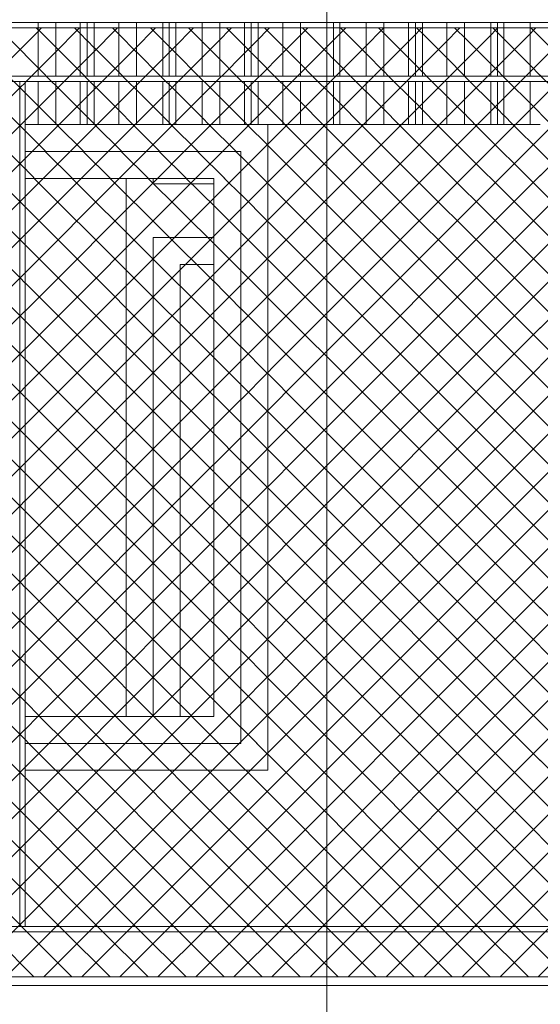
# Model space of a CAD drawing. Header units: millimetres. Extents: x 0 to 1917, y 0 to 847.
# Tile 37 of 230: x 240 to 259, y 679 to 715. Entities that reach past the tile are written whole.
import ezdxf

# ---------------------------------------------------------------- set-up
doc = ezdxf.new("R2010")
doc.units = ezdxf.units.MM
doc.header["$MEASUREMENT"] = 0
doc.set_wipeout_variables(frame=1)
doc.linetypes.add('Wipeout_Contour', pattern=[1000, 0, -1000])
for name, color, linetype in [('Cota.2D', 7, 'Continuous'), ('Interior - Mobiliário', 7, 'Continuous'), ('Linha & Trama.2D', 7, 'Continuous'), ('Parede.ARQ', 7, 'Continuous')]:
    doc.layers.add(name, color=color, linetype=linetype)

msp = doc.modelspace()

# ---------------------------------------------------------------- wipeouts: each hides what was drawn before it
at = {"color": 254, "linetype": 'Wipeout_Contour', "lineweight": 0, "ltscale": 3078.19317}
msp.add_wipeout([(219.375, 715.528), (219.375, 715.328), (336.975, 715.328), (336.975, 715.528)], dxfattribs=at).dxf.layer = 'Interior - Mobiliário'
at = {"color": 254, "linetype": 'Wipeout_Contour', "lineweight": 0, "ltscale": 3070.00736}
msp.add_wipeout([(219.375, 713.328), (219.375, 713.128), (336.975, 713.128), (336.975, 713.328)], dxfattribs=at).dxf.layer = 'Interior - Mobiliário'
at = {"color": 254, "linetype": 'Wipeout_Contour', "lineweight": 0, "ltscale": 2952.813442}
msp.add_wipeout([(219.375, 681.728), (219.375, 681.528), (336.975, 681.528), (336.975, 681.728)], dxfattribs=at).dxf.layer = 'Interior - Mobiliário'

# ---------------------------------------------------------------- next in the draw order: wipeouts: each hides what was drawn before it
at = {"color": 254, "linetype": 'Wipeout_Contour', "lineweight": 0, "ltscale": 3013.938008}
msp.add_wipeout([(239.245, 715.328), (239.245, 713.328), (240.23, 713.328), (240.23, 715.328)], dxfattribs=at).dxf.layer = 'Interior - Mobiliário'
at = {"color": 254, "linetype": 'Wipeout_Contour', "lineweight": 0, "ltscale": 2949.860868}
msp.add_wipeout([(239.541, 681.728), (239.741, 681.728), (239.741, 713.128), (239.541, 713.128)], dxfattribs=at).dxf.layer = 'Interior - Mobiliário'
at = {"color": 254, "linetype": 'Wipeout_Contour', "lineweight": 0, "ltscale": 2886.853336}
msp.add_wipeout([(258.901, 681.528), (220.38, 681.528), (220.38, 679.528), (258.901, 679.528)], dxfattribs=at).dxf.layer = 'Parede.ARQ'

# ---------------------------------------------------------------- next in the draw order: linework, layer by layer
at = {"layer": 'Interior - Mobiliário', "color": 124, "linetype": 'Continuous', "lineweight": 0}
for p, q in [((239.541, 681.728), (239.541, 713.128)), ((219.375, 681.528), (336.975, 681.528))]:
    msp.add_line(p, q, dxfattribs=at)
at = {"layer": 'Linha & Trama.2D', "color": 8, "linetype": 'Continuous', "lineweight": 0}
msp.add_line((220.18, 679.854), (336.344, 679.854), dxfattribs=at)

# ---------------------------------------------------------------- next in the draw order: wipeouts: each hides what was drawn before it
at = {"color": 254, "linetype": 'Wipeout_Contour', "lineweight": 0, "ltscale": 3014.979833}
msp.add_wipeout([(240.23, 715.328), (240.23, 713.328), (240.88, 713.328), (240.88, 715.328)], dxfattribs=at).dxf.layer = 'Interior - Mobiliário'
at = {"color": 254, "linetype": 'Wipeout_Contour', "lineweight": 0, "ltscale": 4421.522566}
msp.add_wipeout([(239.741, 687.528), (239.741, 681.728), (258.901, 681.728), (258.901, 711.528), (248.763, 711.528), (248.763, 687.528)], dxfattribs=at).dxf.layer = 'Parede.ARQ'
at = {"color": 254, "linetype": 'Wipeout_Contour', "lineweight": 0, "ltscale": 2919.218046}
msp.add_wipeout([(336.975, 679.528), (219.375, 679.528), (219.375, 665.528), (336.975, 665.528)], dxfattribs=at).dxf.layer = 'Parede.ARQ'

# ---------------------------------------------------------------- next in the draw order: linework, layer by layer
at = {"layer": 'Interior - Mobiliário', "color": 102, "linetype": 'Continuous', "lineweight": 0}
msp.add_line((240.23, 713.328), (240.23, 715.328), dxfattribs=at)
at = {"layer": 'Interior - Mobiliário', "color": 124, "linetype": 'Continuous', "lineweight": 0}
msp.add_line((219.375, 681.728), (336.975, 681.728), dxfattribs=at)
at = {"layer": 'Parede.ARQ', "color": 7, "linetype": 'Continuous', "lineweight": 0}
msp.add_line((219.375, 679.528), (336.975, 679.528), dxfattribs=at)

# ---------------------------------------------------------------- next in the draw order: wipeouts: each hides what was drawn before it
at = {"color": 254, "linetype": 'Wipeout_Contour', "lineweight": 0, "ltscale": 3015.980361}
msp.add_wipeout([(240.88, 715.328), (240.88, 713.328), (241.795, 713.328), (241.795, 715.328)], dxfattribs=at).dxf.layer = 'Interior - Mobiliário'
at = {"color": 254, "linetype": 'Wipeout_Contour', "lineweight": 0, "ltscale": 2969.133138}
msp.add_wipeout([(247.763, 688.528), (248.763, 688.528), (248.763, 710.528), (247.763, 710.528)], dxfattribs=at).dxf.layer = 'Parede.ARQ'

# ---------------------------------------------------------------- next in the draw order: linework, layer by layer
at = {"layer": 'Interior - Mobiliário', "color": 102, "linetype": 'Continuous', "lineweight": 0}
msp.add_line((240.88, 713.328), (240.88, 715.328), dxfattribs=at)

# ---------------------------------------------------------------- next in the draw order: wipeouts: each hides what was drawn before it
at = {"color": 254, "linetype": 'Wipeout_Contour', "lineweight": 0, "ltscale": 3016.733173}
msp.add_wipeout([(242.055, 715.328), (241.795, 715.328), (241.795, 713.328), (242.055, 713.328)], dxfattribs=at).dxf.layer = 'Interior - Mobiliário'
at = {"color": 254, "linetype": 'Wipeout_Contour', "lineweight": 0, "ltscale": 3759.175017}
msp.add_wipeout([(248.763, 711.528), (239.741, 711.528), (239.741, 710.528), (247.763, 710.528), (248.763, 710.528)], dxfattribs=at).dxf.layer = 'Parede.ARQ'
at = {"color": 254, "linetype": 'Wipeout_Contour', "lineweight": 0, "ltscale": 2967.792024}
msp.add_wipeout([(246.763, 709.528), (246.763, 689.528), (247.763, 689.528), (247.763, 709.528)], dxfattribs=at).dxf.layer = 'Parede.ARQ'
at = {"color": 254, "linetype": 'Wipeout_Contour', "lineweight": 0, "ltscale": 3652.521226}
msp.add_wipeout([(239.741, 688.528), (239.741, 687.528), (248.763, 687.528), (248.763, 688.528), (247.763, 688.528)], dxfattribs=at).dxf.layer = 'Parede.ARQ'

# ---------------------------------------------------------------- next in the draw order: linework, layer by layer
at = {"layer": 'Interior - Mobiliário', "color": 102, "linetype": 'Continuous', "lineweight": 0}
msp.add_line((241.795, 713.328), (241.795, 715.328), dxfattribs=at)
at = {"layer": 'Parede.ARQ', "color": 30, "linetype": 'Continuous', "lineweight": 0}
for p, q in [((248.763, 710.528), (248.763, 688.528)), ((248.763, 688.528), (248.763, 687.528)), ((248.763, 687.528), (239.741, 687.528))]:
    msp.add_line(p, q, dxfattribs=at)

# ---------------------------------------------------------------- next in the draw order: wipeouts: each hides what was drawn before it
at = {"color": 254, "linetype": 'Wipeout_Contour', "lineweight": 0, "ltscale": 3017.066942}
msp.add_wipeout([(242.315, 715.328), (242.055, 715.328), (242.055, 713.328), (242.315, 713.328)], dxfattribs=at).dxf.layer = 'Interior - Mobiliário'
at = {"color": 254, "linetype": 'Wipeout_Contour', "lineweight": 0, "ltscale": 3006.670774}
msp.add_wipeout([(240.23, 713.128), (239.741, 713.128), (239.741, 711.528), (240.23, 711.528)], dxfattribs=at).dxf.layer = 'Interior - Mobiliário'
at = {"color": 254, "linetype": 'Wipeout_Contour', "lineweight": 0, "ltscale": 3753.464088}
msp.add_wipeout([(247.763, 710.528), (239.741, 710.528), (239.741, 709.528), (246.763, 709.528), (247.763, 709.528)], dxfattribs=at).dxf.layer = 'Parede.ARQ'
at = {"color": 254, "linetype": 'Wipeout_Contour', "lineweight": 0, "ltscale": 3656.222545}
msp.add_wipeout([(239.741, 688.528), (247.763, 688.528), (247.763, 689.528), (246.763, 689.528), (239.741, 689.528)], dxfattribs=at).dxf.layer = 'Parede.ARQ'

# ---------------------------------------------------------------- next in the draw order: linework, layer by layer
at = {"layer": 'Interior - Mobiliário', "color": 102, "linetype": 'Continuous', "lineweight": 0}
msp.add_line((242.055, 713.328), (242.055, 715.328), dxfattribs=at)
at = {"layer": 'Parede.ARQ', "color": 30, "linetype": 'Continuous', "lineweight": 0}
for p, q in [((239.741, 710.528), (247.763, 710.528)), ((247.763, 710.528), (247.763, 709.528)), ((247.763, 709.528), (247.763, 689.528)), ((247.763, 689.528), (247.763, 688.528)), ((247.763, 688.528), (239.741, 688.528))]:
    msp.add_line(p, q, dxfattribs=at)

# ---------------------------------------------------------------- next in the draw order: wipeouts: each hides what was drawn before it
at = {"color": 254, "linetype": 'Wipeout_Contour', "lineweight": 0, "ltscale": 3017.822511}
msp.add_wipeout([(242.315, 715.328), (242.315, 713.328), (243.23, 713.328), (243.23, 715.328)], dxfattribs=at).dxf.layer = 'Interior - Mobiliário'
at = {"color": 254, "linetype": 'Wipeout_Contour', "lineweight": 0, "ltscale": 3007.39934}
msp.add_wipeout([(240.88, 713.128), (240.23, 713.128), (240.23, 711.528), (240.88, 711.528)], dxfattribs=at).dxf.layer = 'Interior - Mobiliário'
at = {"color": 254, "linetype": 'Wipeout_Contour', "lineweight": 0, "ltscale": 2962.509256}
msp.add_wipeout([(239.741, 689.528), (246.763, 689.528), (246.763, 709.528), (239.741, 709.528)], dxfattribs=at).dxf.layer = 'Parede.ARQ'

# ---------------------------------------------------------------- next in the draw order: linework, layer by layer
at = {"layer": 'Interior - Mobiliário', "color": 102, "linetype": 'Continuous', "lineweight": 0}
for p, q in [((242.315, 713.328), (242.315, 715.328)), ((240.23, 711.528), (240.23, 713.128)), ((239.741, 711.528), (240.23, 711.528))]:
    msp.add_line(p, q, dxfattribs=at)
at = {"layer": 'Interior - Mobiliário', "color": 124, "linetype": 'Continuous', "lineweight": 0}
msp.add_line((239.741, 681.728), (239.741, 713.128), dxfattribs=at)
at = {"layer": 'Parede.ARQ', "color": 30, "linetype": 'Continuous', "lineweight": 0}
for p, q in [((246.763, 709.528), (239.741, 709.528)), ((243.506, 689.528), (243.506, 709.528)), ((244.506, 709.528), (244.506, 709.328)), ((244.506, 709.328), (246.763, 709.328)), ((246.763, 689.528), (246.763, 709.528)), ((244.506, 707.328), (244.506, 689.528)), ((246.763, 707.328), (244.506, 707.328)), ((245.506, 706.328), (245.506, 689.528)), ((246.763, 706.328), (245.506, 706.328)), ((239.741, 689.528), (246.763, 689.528))]:
    msp.add_line(p, q, dxfattribs=at)

# ---------------------------------------------------------------- next in the draw order: wipeouts: each hides what was drawn before it
at = {"color": 254, "linetype": 'Wipeout_Contour', "lineweight": 0, "ltscale": 3018.831015}
msp.add_wipeout([(243.88, 715.328), (243.23, 715.328), (243.23, 713.328), (243.88, 713.328)], dxfattribs=at).dxf.layer = 'Interior - Mobiliário'
at = {"color": 254, "linetype": 'Wipeout_Contour', "lineweight": 0, "ltscale": 3008.402389}
msp.add_wipeout([(241.795, 713.128), (240.88, 713.128), (240.88, 711.528), (241.795, 711.528)], dxfattribs=at).dxf.layer = 'Interior - Mobiliário'

# ---------------------------------------------------------------- next in the draw order: linework, layer by layer
at = {"layer": 'Interior - Mobiliário', "color": 102, "linetype": 'Continuous', "lineweight": 0}
for p, q in [((243.23, 713.328), (243.23, 715.328)), ((240.88, 711.528), (240.88, 713.128)), ((240.23, 711.528), (240.88, 711.528))]:
    msp.add_line(p, q, dxfattribs=at)

# ---------------------------------------------------------------- next in the draw order: wipeouts: each hides what was drawn before it
at = {"color": 254, "linetype": 'Wipeout_Contour', "lineweight": 0, "ltscale": 3019.888064}
msp.add_wipeout([(243.88, 715.328), (243.88, 713.328), (244.865, 713.328), (244.865, 715.328)], dxfattribs=at).dxf.layer = 'Interior - Mobiliário'
at = {"color": 254, "linetype": 'Wipeout_Contour', "lineweight": 0, "ltscale": 3009.157096}
msp.add_wipeout([(241.795, 713.128), (241.795, 711.528), (242.055, 711.528), (242.055, 713.128)], dxfattribs=at).dxf.layer = 'Interior - Mobiliário'

# ---------------------------------------------------------------- next in the draw order: linework, layer by layer
at = {"layer": 'Interior - Mobiliário', "color": 102, "linetype": 'Continuous', "lineweight": 0}
for p, q in [((243.88, 713.328), (243.88, 715.328)), ((241.795, 711.528), (241.795, 713.128)), ((240.88, 711.528), (241.795, 711.528))]:
    msp.add_line(p, q, dxfattribs=at)

# ---------------------------------------------------------------- next in the draw order: wipeouts: each hides what was drawn before it
at = {"color": 254, "linetype": 'Wipeout_Contour', "lineweight": 0, "ltscale": 3020.681744}
msp.add_wipeout([(245.105, 715.328), (244.865, 715.328), (244.865, 713.328), (245.105, 713.328)], dxfattribs=at).dxf.layer = 'Interior - Mobiliário'
at = {"color": 254, "linetype": 'Wipeout_Contour', "lineweight": 0, "ltscale": 3009.491706}
msp.add_wipeout([(242.055, 711.528), (242.315, 711.528), (242.315, 713.128), (242.055, 713.128)], dxfattribs=at).dxf.layer = 'Interior - Mobiliário'

# ---------------------------------------------------------------- next in the draw order: linework, layer by layer
at = {"layer": 'Interior - Mobiliário', "color": 102, "linetype": 'Continuous', "lineweight": 0}
for p, q in [((244.865, 713.328), (244.865, 715.328)), ((242.055, 711.528), (242.055, 713.128)), ((241.795, 711.528), (242.055, 711.528))]:
    msp.add_line(p, q, dxfattribs=at)

# ---------------------------------------------------------------- next in the draw order: wipeouts: each hides what was drawn before it
at = {"color": 254, "linetype": 'Wipeout_Contour', "lineweight": 0, "ltscale": 3020.993315}
msp.add_wipeout([(245.105, 715.328), (245.105, 713.328), (245.345, 713.328), (245.345, 715.328)], dxfattribs=at).dxf.layer = 'Interior - Mobiliário'
at = {"color": 254, "linetype": 'Wipeout_Contour', "lineweight": 0, "ltscale": 3010.249177}
msp.add_wipeout([(243.23, 713.128), (242.315, 713.128), (242.315, 711.528), (243.23, 711.528)], dxfattribs=at).dxf.layer = 'Interior - Mobiliário'

# ---------------------------------------------------------------- next in the draw order: linework, layer by layer
at = {"layer": 'Interior - Mobiliário', "color": 102, "linetype": 'Continuous', "lineweight": 0}
for p, q in [((245.105, 713.328), (245.105, 715.328)), ((242.315, 711.528), (242.315, 713.128)), ((242.055, 711.528), (242.315, 711.528))]:
    msp.add_line(p, q, dxfattribs=at)

# ---------------------------------------------------------------- next in the draw order: wipeouts: each hides what was drawn before it
at = {"color": 254, "linetype": 'Wipeout_Contour', "lineweight": 0, "ltscale": 3021.789941}
msp.add_wipeout([(245.345, 715.328), (245.345, 713.328), (246.33, 713.328), (246.33, 715.328)], dxfattribs=at).dxf.layer = 'Interior - Mobiliário'
at = {"color": 254, "linetype": 'Wipeout_Contour', "lineweight": 0, "ltscale": 3011.260216}
msp.add_wipeout([(243.23, 713.128), (243.23, 711.528), (243.88, 711.528), (243.88, 713.128)], dxfattribs=at).dxf.layer = 'Interior - Mobiliário'

# ---------------------------------------------------------------- next in the draw order: linework, layer by layer
at = {"layer": 'Interior - Mobiliário', "color": 102, "linetype": 'Continuous', "lineweight": 0}
for p, q in [((245.345, 713.328), (245.345, 715.328)), ((243.23, 711.528), (243.23, 713.128)), ((242.315, 711.528), (243.23, 711.528))]:
    msp.add_line(p, q, dxfattribs=at)

# ---------------------------------------------------------------- next in the draw order: wipeouts: each hides what was drawn before it
at = {"color": 254, "linetype": 'Wipeout_Contour', "lineweight": 0, "ltscale": 3022.855459}
msp.add_wipeout([(246.33, 713.328), (246.98, 713.328), (246.98, 715.328), (246.33, 715.328)], dxfattribs=at).dxf.layer = 'Interior - Mobiliário'
at = {"color": 254, "linetype": 'Wipeout_Contour', "lineweight": 0, "ltscale": 3012.319921}
msp.add_wipeout([(244.865, 713.128), (243.88, 713.128), (243.88, 711.528), (244.865, 711.528)], dxfattribs=at).dxf.layer = 'Interior - Mobiliário'

# ---------------------------------------------------------------- next in the draw order: linework, layer by layer
at = {"layer": 'Interior - Mobiliário', "color": 102, "linetype": 'Continuous', "lineweight": 0}
for p, q in [((246.33, 713.328), (246.33, 715.328)), ((243.88, 711.528), (243.88, 713.128)), ((243.23, 711.528), (243.88, 711.528))]:
    msp.add_line(p, q, dxfattribs=at)

# ---------------------------------------------------------------- next in the draw order: wipeouts: each hides what was drawn before it
at = {"color": 254, "linetype": 'Wipeout_Contour', "lineweight": 0, "ltscale": 3023.878634}
msp.add_wipeout([(246.98, 713.328), (247.895, 713.328), (247.895, 715.328), (246.98, 715.328)], dxfattribs=at).dxf.layer = 'Interior - Mobiliário'
at = {"color": 254, "linetype": 'Wipeout_Contour', "lineweight": 0, "ltscale": 3013.115595}
msp.add_wipeout([(244.865, 713.128), (244.865, 711.528), (245.105, 711.528), (245.105, 713.128)], dxfattribs=at).dxf.layer = 'Interior - Mobiliário'

# ---------------------------------------------------------------- next in the draw order: linework, layer by layer
at = {"layer": 'Interior - Mobiliário', "color": 102, "linetype": 'Continuous', "lineweight": 0}
for p, q in [((246.98, 713.328), (246.98, 715.328)), ((244.865, 711.528), (244.865, 713.128)), ((243.88, 711.528), (244.865, 711.528))]:
    msp.add_line(p, q, dxfattribs=at)

# ---------------------------------------------------------------- next in the draw order: wipeouts: each hides what was drawn before it
at = {"color": 254, "linetype": 'Wipeout_Contour', "lineweight": 0, "ltscale": 3024.648445}
msp.add_wipeout([(247.895, 715.328), (247.895, 713.328), (248.155, 713.328), (248.155, 715.328)], dxfattribs=at).dxf.layer = 'Interior - Mobiliário'
at = {"color": 254, "linetype": 'Wipeout_Contour', "lineweight": 0, "ltscale": 3013.427949}
msp.add_wipeout([(245.345, 713.128), (245.105, 713.128), (245.105, 711.528), (245.345, 711.528)], dxfattribs=at).dxf.layer = 'Interior - Mobiliário'

# ---------------------------------------------------------------- next in the draw order: linework, layer by layer
at = {"layer": 'Interior - Mobiliário', "color": 102, "linetype": 'Continuous', "lineweight": 0}
for p, q in [((247.895, 713.328), (247.895, 715.328)), ((245.105, 711.528), (245.105, 713.128)), ((244.865, 711.528), (245.105, 711.528))]:
    msp.add_line(p, q, dxfattribs=at)

# ---------------------------------------------------------------- next in the draw order: wipeouts: each hides what was drawn before it
at = {"color": 254, "linetype": 'Wipeout_Contour', "lineweight": 0, "ltscale": 3024.98973}
msp.add_wipeout([(248.155, 715.328), (248.155, 713.328), (248.415, 713.328), (248.415, 715.328)], dxfattribs=at).dxf.layer = 'Interior - Mobiliário'
at = {"color": 254, "linetype": 'Wipeout_Contour', "lineweight": 0, "ltscale": 3014.226573}
msp.add_wipeout([(245.345, 711.528), (246.33, 711.528), (246.33, 713.128), (245.345, 713.128)], dxfattribs=at).dxf.layer = 'Interior - Mobiliário'

# ---------------------------------------------------------------- next in the draw order: linework, layer by layer
at = {"layer": 'Interior - Mobiliário', "color": 102, "linetype": 'Continuous', "lineweight": 0}
for p, q in [((248.155, 713.328), (248.155, 715.328)), ((245.345, 711.528), (245.345, 713.128)), ((245.105, 711.528), (245.345, 711.528))]:
    msp.add_line(p, q, dxfattribs=at)

# ---------------------------------------------------------------- next in the draw order: wipeouts: each hides what was drawn before it
at = {"color": 254, "linetype": 'Wipeout_Contour', "lineweight": 0, "ltscale": 3025.762265}
msp.add_wipeout([(248.415, 713.328), (249.33, 713.328), (249.33, 715.328), (248.415, 715.328)], dxfattribs=at).dxf.layer = 'Interior - Mobiliário'
at = {"color": 254, "linetype": 'Wipeout_Contour', "lineweight": 0, "ltscale": 3015.294764}
msp.add_wipeout([(246.33, 711.528), (246.98, 711.528), (246.98, 713.128), (246.33, 713.128)], dxfattribs=at).dxf.layer = 'Interior - Mobiliário'

# ---------------------------------------------------------------- next in the draw order: linework, layer by layer
at = {"layer": 'Interior - Mobiliário', "color": 102, "linetype": 'Continuous', "lineweight": 0}
for p, q in [((248.415, 713.328), (248.415, 715.328)), ((246.33, 711.528), (246.33, 713.128)), ((245.345, 711.528), (246.33, 711.528))]:
    msp.add_line(p, q, dxfattribs=at)

# ---------------------------------------------------------------- next in the draw order: wipeouts: each hides what was drawn before it
at = {"color": 254, "linetype": 'Wipeout_Contour', "lineweight": 0, "ltscale": 3026.793356}
msp.add_wipeout([(249.33, 713.328), (249.98, 713.328), (249.98, 715.328), (249.33, 715.328)], dxfattribs=at).dxf.layer = 'Interior - Mobiliário'
at = {"color": 254, "linetype": 'Wipeout_Contour', "lineweight": 0, "ltscale": 3016.320504}
msp.add_wipeout([(246.98, 711.528), (247.895, 711.528), (247.895, 713.128), (246.98, 713.128)], dxfattribs=at).dxf.layer = 'Interior - Mobiliário'

# ---------------------------------------------------------------- next in the draw order: linework, layer by layer
at = {"layer": 'Interior - Mobiliário', "color": 102, "linetype": 'Continuous', "lineweight": 0}
for p, q in [((249.33, 713.328), (249.33, 715.328)), ((246.98, 711.528), (246.98, 713.128)), ((246.33, 711.528), (246.98, 711.528))]:
    msp.add_line(p, q, dxfattribs=at)

# ---------------------------------------------------------------- next in the draw order: wipeouts: each hides what was drawn before it
at = {"color": 254, "linetype": 'Wipeout_Contour', "lineweight": 0, "ltscale": 3027.873975}
msp.add_wipeout([(249.98, 713.328), (250.965, 713.328), (250.965, 715.328), (249.98, 715.328)], dxfattribs=at).dxf.layer = 'Interior - Mobiliário'
at = {"color": 254, "linetype": 'Wipeout_Contour', "lineweight": 0, "ltscale": 3017.092243}
msp.add_wipeout([(248.155, 713.128), (247.895, 713.128), (247.895, 711.528), (248.155, 711.528)], dxfattribs=at).dxf.layer = 'Interior - Mobiliário'

# ---------------------------------------------------------------- next in the draw order: linework, layer by layer
at = {"layer": 'Interior - Mobiliário', "color": 102, "linetype": 'Continuous', "lineweight": 0}
for p, q in [((249.98, 713.328), (249.98, 715.328)), ((247.895, 711.528), (247.895, 713.128)), ((246.98, 711.528), (247.895, 711.528))]:
    msp.add_line(p, q, dxfattribs=at)

# ---------------------------------------------------------------- next in the draw order: wipeouts: each hides what was drawn before it
at = {"color": 254, "linetype": 'Wipeout_Contour', "lineweight": 0, "ltscale": 3028.685309}
msp.add_wipeout([(250.965, 713.328), (251.205, 713.328), (251.205, 715.328), (250.965, 715.328)], dxfattribs=at).dxf.layer = 'Interior - Mobiliário'
at = {"color": 254, "linetype": 'Wipeout_Contour', "lineweight": 0, "ltscale": 3017.434383}
msp.add_wipeout([(248.155, 713.128), (248.155, 711.528), (248.415, 711.528), (248.415, 713.128)], dxfattribs=at).dxf.layer = 'Interior - Mobiliário'

# ---------------------------------------------------------------- next in the draw order: linework, layer by layer
at = {"layer": 'Interior - Mobiliário', "color": 102, "linetype": 'Continuous', "lineweight": 0}
for p, q in [((250.965, 713.328), (250.965, 715.328)), ((248.155, 711.528), (248.155, 713.128)), ((247.895, 711.528), (248.155, 711.528))]:
    msp.add_line(p, q, dxfattribs=at)

# ---------------------------------------------------------------- next in the draw order: wipeouts: each hides what was drawn before it
at = {"color": 254, "linetype": 'Wipeout_Contour', "lineweight": 0, "ltscale": 3029.003789}
msp.add_wipeout([(251.445, 715.328), (251.205, 715.328), (251.205, 713.328), (251.445, 713.328)], dxfattribs=at).dxf.layer = 'Interior - Mobiliário'
at = {"color": 254, "linetype": 'Wipeout_Contour', "lineweight": 0, "ltscale": 3018.208851}
msp.add_wipeout([(248.415, 711.528), (249.33, 711.528), (249.33, 713.128), (248.415, 713.128)], dxfattribs=at).dxf.layer = 'Interior - Mobiliário'

# ---------------------------------------------------------------- next in the draw order: linework, layer by layer
at = {"layer": 'Interior - Mobiliário', "color": 102, "linetype": 'Continuous', "lineweight": 0}
for p, q in [((251.205, 713.328), (251.205, 715.328)), ((248.415, 711.528), (248.415, 713.128)), ((248.155, 711.528), (248.415, 711.528))]:
    msp.add_line(p, q, dxfattribs=at)
at = {"layer": 'Parede.ARQ', "color": 30, "linetype": 'Continuous', "lineweight": 0}
msp.add_line((248.763, 711.528), (248.763, 710.528), dxfattribs=at)

# ---------------------------------------------------------------- next in the draw order: wipeouts: each hides what was drawn before it
at = {"color": 254, "linetype": 'Wipeout_Contour', "lineweight": 0, "ltscale": 3029.81803}
msp.add_wipeout([(251.445, 715.328), (251.445, 713.328), (252.43, 713.328), (252.43, 715.328)], dxfattribs=at).dxf.layer = 'Interior - Mobiliário'
at = {"color": 254, "linetype": 'Wipeout_Contour', "lineweight": 0, "ltscale": 3019.242522}
msp.add_wipeout([(249.33, 711.528), (249.98, 711.528), (249.98, 713.128), (249.33, 713.128)], dxfattribs=at).dxf.layer = 'Interior - Mobiliário'

# ---------------------------------------------------------------- next in the draw order: linework, layer by layer
at = {"layer": 'Interior - Mobiliário', "color": 102, "linetype": 'Continuous', "lineweight": 0}
for p, q in [((251.445, 713.328), (251.445, 715.328)), ((249.33, 711.528), (249.33, 713.128)), ((248.415, 711.528), (249.33, 711.528))]:
    msp.add_line(p, q, dxfattribs=at)

# ---------------------------------------------------------------- next in the draw order: wipeouts: each hides what was drawn before it
at = {"color": 254, "linetype": 'Wipeout_Contour', "lineweight": 0, "ltscale": 3030.907056}
msp.add_wipeout([(252.43, 715.328), (252.43, 713.328), (253.08, 713.328), (253.08, 715.328)], dxfattribs=at).dxf.layer = 'Interior - Mobiliário'
at = {"color": 254, "linetype": 'Wipeout_Contour', "lineweight": 0, "ltscale": 3020.325841}
msp.add_wipeout([(249.98, 711.528), (250.965, 711.528), (250.965, 713.128), (249.98, 713.128)], dxfattribs=at).dxf.layer = 'Interior - Mobiliário'

# ---------------------------------------------------------------- next in the draw order: linework, layer by layer
at = {"layer": 'Interior - Mobiliário', "color": 102, "linetype": 'Continuous', "lineweight": 0}
for p, q in [((252.43, 713.328), (252.43, 715.328)), ((249.98, 711.528), (249.98, 713.128)), ((249.33, 711.528), (249.98, 711.528))]:
    msp.add_line(p, q, dxfattribs=at)

# ---------------------------------------------------------------- next in the draw order: wipeouts: each hides what was drawn before it
at = {"color": 254, "linetype": 'Wipeout_Contour', "lineweight": 0, "ltscale": 3031.952699}
msp.add_wipeout([(253.08, 715.328), (253.08, 713.328), (253.995, 713.328), (253.995, 715.328)], dxfattribs=at).dxf.layer = 'Interior - Mobiliário'
at = {"color": 254, "linetype": 'Wipeout_Contour', "lineweight": 0, "ltscale": 3021.139203}
msp.add_wipeout([(250.965, 711.528), (251.205, 711.528), (251.205, 713.128), (250.965, 713.128)], dxfattribs=at).dxf.layer = 'Interior - Mobiliário'

# ---------------------------------------------------------------- next in the draw order: linework, layer by layer
at = {"layer": 'Cota.2D', "color": 7, "linetype": 'Continuous', "lineweight": 0}
msp.add_line((250.965, 665.528), (250.965, 794.413), dxfattribs=at)
at = {"layer": 'Interior - Mobiliário', "color": 102, "linetype": 'Continuous', "lineweight": 0}
for p, q in [((253.08, 713.328), (253.08, 715.328)), ((250.965, 711.528), (250.965, 713.128)), ((249.98, 711.528), (250.965, 711.528))]:
    msp.add_line(p, q, dxfattribs=at)

# ---------------------------------------------------------------- next in the draw order: wipeouts: each hides what was drawn before it
at = {"color": 254, "linetype": 'Wipeout_Contour', "lineweight": 0, "ltscale": 3032.739375}
msp.add_wipeout([(253.995, 713.328), (254.255, 713.328), (254.255, 715.328), (253.995, 715.328)], dxfattribs=at).dxf.layer = 'Interior - Mobiliário'
at = {"color": 254, "linetype": 'Wipeout_Contour', "lineweight": 0, "ltscale": 3021.458479}
msp.add_wipeout([(251.445, 713.128), (251.205, 713.128), (251.205, 711.528), (251.445, 711.528)], dxfattribs=at).dxf.layer = 'Interior - Mobiliário'

# ---------------------------------------------------------------- next in the draw order: linework, layer by layer
at = {"layer": 'Interior - Mobiliário', "color": 102, "linetype": 'Continuous', "lineweight": 0}
for p, q in [((253.995, 713.328), (253.995, 715.328)), ((251.205, 711.528), (251.205, 713.128)), ((250.965, 711.528), (251.205, 711.528))]:
    msp.add_line(p, q, dxfattribs=at)

# ---------------------------------------------------------------- next in the draw order: wipeouts: each hides what was drawn before it
at = {"color": 254, "linetype": 'Wipeout_Contour', "lineweight": 0, "ltscale": 3033.088117}
msp.add_wipeout([(254.255, 715.328), (254.255, 713.328), (254.515, 713.328), (254.515, 715.328)], dxfattribs=at).dxf.layer = 'Interior - Mobiliário'
at = {"color": 254, "linetype": 'Wipeout_Contour', "lineweight": 0, "ltscale": 3022.274752}
msp.add_wipeout([(252.43, 713.128), (251.445, 713.128), (251.445, 711.528), (252.43, 711.528)], dxfattribs=at).dxf.layer = 'Interior - Mobiliário'

# ---------------------------------------------------------------- next in the draw order: linework, layer by layer
at = {"layer": 'Interior - Mobiliário', "color": 102, "linetype": 'Continuous', "lineweight": 0}
for p, q in [((254.255, 713.328), (254.255, 715.328)), ((251.445, 711.528), (251.445, 713.128)), ((251.205, 711.528), (251.445, 711.528))]:
    msp.add_line(p, q, dxfattribs=at)

# ---------------------------------------------------------------- next in the draw order: wipeouts: each hides what was drawn before it
at = {"color": 254, "linetype": 'Wipeout_Contour', "lineweight": 0, "ltscale": 3033.87748}
msp.add_wipeout([(254.515, 715.328), (254.515, 713.328), (255.43, 713.328), (255.43, 715.328)], dxfattribs=at).dxf.layer = 'Interior - Mobiliário'
at = {"color": 254, "linetype": 'Wipeout_Contour', "lineweight": 0, "ltscale": 3023.366494}
msp.add_wipeout([(253.08, 713.128), (252.43, 713.128), (252.43, 711.528), (253.08, 711.528)], dxfattribs=at).dxf.layer = 'Interior - Mobiliário'

# ---------------------------------------------------------------- next in the draw order: linework, layer by layer
at = {"layer": 'Interior - Mobiliário', "color": 102, "linetype": 'Continuous', "lineweight": 0}
for p, q in [((254.515, 713.328), (254.515, 715.328)), ((252.43, 711.528), (252.43, 713.128)), ((251.445, 711.528), (252.43, 711.528))]:
    msp.add_line(p, q, dxfattribs=at)

# ---------------------------------------------------------------- next in the draw order: wipeouts: each hides what was drawn before it
at = {"color": 254, "linetype": 'Wipeout_Contour', "lineweight": 0, "ltscale": 3034.930985}
msp.add_wipeout([(255.43, 715.328), (255.43, 713.328), (256.08, 713.328), (256.08, 715.328)], dxfattribs=at).dxf.layer = 'Interior - Mobiliário'
at = {"color": 254, "linetype": 'Wipeout_Contour', "lineweight": 0, "ltscale": 3024.414745}
msp.add_wipeout([(253.08, 711.528), (253.995, 711.528), (253.995, 713.128), (253.08, 713.128)], dxfattribs=at).dxf.layer = 'Interior - Mobiliário'

# ---------------------------------------------------------------- next in the draw order: linework, layer by layer
at = {"layer": 'Interior - Mobiliário', "color": 102, "linetype": 'Continuous', "lineweight": 0}
for p, q in [((255.43, 713.328), (255.43, 715.328)), ((253.08, 711.528), (253.08, 713.128)), ((252.43, 711.528), (253.08, 711.528))]:
    msp.add_line(p, q, dxfattribs=at)

# ---------------------------------------------------------------- next in the draw order: wipeouts: each hides what was drawn before it
at = {"color": 254, "linetype": 'Wipeout_Contour', "lineweight": 0, "ltscale": 3036.034982}
msp.add_wipeout([(256.08, 713.328), (257.065, 713.328), (257.065, 715.328), (256.08, 715.328)], dxfattribs=at).dxf.layer = 'Interior - Mobiliário'
at = {"color": 254, "linetype": 'Wipeout_Contour', "lineweight": 0, "ltscale": 3025.203381}
msp.add_wipeout([(253.995, 711.528), (254.255, 711.528), (254.255, 713.128), (253.995, 713.128)], dxfattribs=at).dxf.layer = 'Interior - Mobiliário'

# ---------------------------------------------------------------- next in the draw order: linework, layer by layer
at = {"layer": 'Interior - Mobiliário', "color": 102, "linetype": 'Continuous', "lineweight": 0}
for p, q in [((256.08, 713.328), (256.08, 715.328)), ((253.995, 711.528), (253.995, 713.128)), ((253.08, 711.528), (253.995, 711.528))]:
    msp.add_line(p, q, dxfattribs=at)

# ---------------------------------------------------------------- next in the draw order: wipeouts: each hides what was drawn before it
at = {"color": 254, "linetype": 'Wipeout_Contour', "lineweight": 0, "ltscale": 3036.863828}
msp.add_wipeout([(257.305, 715.328), (257.065, 715.328), (257.065, 713.328), (257.305, 713.328)], dxfattribs=at).dxf.layer = 'Interior - Mobiliário'
at = {"color": 254, "linetype": 'Wipeout_Contour', "lineweight": 0, "ltscale": 3025.552991}
msp.add_wipeout([(254.255, 711.528), (254.515, 711.528), (254.515, 713.128), (254.255, 713.128)], dxfattribs=at).dxf.layer = 'Interior - Mobiliário'

# ---------------------------------------------------------------- next in the draw order: linework, layer by layer
at = {"layer": 'Interior - Mobiliário', "color": 102, "linetype": 'Continuous', "lineweight": 0}
for p, q in [((257.065, 713.328), (257.065, 715.328)), ((254.255, 711.528), (254.255, 713.128)), ((253.995, 711.528), (254.255, 711.528))]:
    msp.add_line(p, q, dxfattribs=at)

# ---------------------------------------------------------------- next in the draw order: wipeouts: each hides what was drawn before it
at = {"color": 254, "linetype": 'Wipeout_Contour', "lineweight": 0, "ltscale": 3037.189164}
msp.add_wipeout([(257.545, 715.328), (257.305, 715.328), (257.305, 713.328), (257.545, 713.328)], dxfattribs=at).dxf.layer = 'Interior - Mobiliário'
at = {"color": 254, "linetype": 'Wipeout_Contour', "lineweight": 0, "ltscale": 3026.34432}
msp.add_wipeout([(255.43, 713.128), (254.515, 713.128), (254.515, 711.528), (255.43, 711.528)], dxfattribs=at).dxf.layer = 'Interior - Mobiliário'

# ---------------------------------------------------------------- next in the draw order: linework, layer by layer
at = {"layer": 'Interior - Mobiliário', "color": 102, "linetype": 'Continuous', "lineweight": 0}
for p, q in [((257.305, 713.328), (257.305, 715.328)), ((254.515, 711.528), (254.515, 713.128)), ((254.255, 711.528), (254.515, 711.528))]:
    msp.add_line(p, q, dxfattribs=at)

# ---------------------------------------------------------------- next in the draw order: wipeouts: each hides what was drawn before it
at = {"color": 254, "linetype": 'Wipeout_Contour', "lineweight": 0, "ltscale": 3038.020882}
msp.add_wipeout([(257.545, 715.328), (257.545, 713.328), (258.53, 713.328), (258.53, 715.328)], dxfattribs=at).dxf.layer = 'Interior - Mobiliário'
at = {"color": 254, "linetype": 'Wipeout_Contour', "lineweight": 0, "ltscale": 3027.400446}
msp.add_wipeout([(255.43, 711.528), (256.08, 711.528), (256.08, 713.128), (255.43, 713.128)], dxfattribs=at).dxf.layer = 'Interior - Mobiliário'

# ---------------------------------------------------------------- next in the draw order: linework, layer by layer
at = {"layer": 'Interior - Mobiliário', "color": 102, "linetype": 'Continuous', "lineweight": 0}
for p, q in [((257.545, 713.328), (257.545, 715.328)), ((255.43, 711.528), (255.43, 713.128)), ((254.515, 711.528), (255.43, 711.528))]:
    msp.add_line(p, q, dxfattribs=at)

# ---------------------------------------------------------------- next in the draw order: wipeouts: each hides what was drawn before it
at = {"color": 254, "linetype": 'Wipeout_Contour', "lineweight": 0, "ltscale": 3038.943105}
msp.add_wipeout([(258.901, 715.328), (258.53, 715.328), (258.53, 713.328), (258.901, 713.328)], dxfattribs=at).dxf.layer = 'Interior - Mobiliário'
at = {"color": 254, "linetype": 'Wipeout_Contour', "lineweight": 0, "ltscale": 3028.507187}
msp.add_wipeout([(256.08, 711.528), (257.065, 711.528), (257.065, 713.128), (256.08, 713.128)], dxfattribs=at).dxf.layer = 'Interior - Mobiliário'

# ---------------------------------------------------------------- next in the draw order: linework, layer by layer
at = {"layer": 'Interior - Mobiliário', "color": 124, "linetype": 'Continuous', "lineweight": 0}
for p, q in [((219.375, 715.328), (336.975, 715.328)), ((219.375, 713.328), (336.975, 713.328))]:
    msp.add_line(p, q, dxfattribs=at)
at = {"layer": 'Interior - Mobiliário', "color": 102, "linetype": 'Continuous', "lineweight": 0}
for p, q in [((258.53, 713.328), (258.53, 715.328)), ((256.08, 711.528), (256.08, 713.128)), ((255.43, 711.528), (256.08, 711.528))]:
    msp.add_line(p, q, dxfattribs=at)
at = {"layer": 'Linha & Trama.2D', "color": 8, "linetype": 'Continuous', "lineweight": 0}
msp.add_line((336.344, 715.122), (220.18, 715.122), dxfattribs=at)

# ---------------------------------------------------------------- next in the draw order: wipeouts: each hides what was drawn before it
at = {"color": 254, "linetype": 'Wipeout_Contour', "lineweight": 0, "ltscale": 3029.338094}
msp.add_wipeout([(257.065, 711.528), (257.305, 711.528), (257.305, 713.128), (257.065, 713.128)], dxfattribs=at).dxf.layer = 'Interior - Mobiliário'

# ---------------------------------------------------------------- next in the draw order: linework, layer by layer
at = {"layer": 'Interior - Mobiliário', "color": 102, "linetype": 'Continuous', "lineweight": 0}
for p, q in [((257.065, 711.528), (257.065, 713.128)), ((256.08, 711.528), (257.065, 711.528))]:
    msp.add_line(p, q, dxfattribs=at)

# ---------------------------------------------------------------- next in the draw order: wipeouts: each hides what was drawn before it
at = {"color": 254, "linetype": 'Wipeout_Contour', "lineweight": 0, "ltscale": 3029.664238}
msp.add_wipeout([(257.545, 713.128), (257.305, 713.128), (257.305, 711.528), (257.545, 711.528)], dxfattribs=at).dxf.layer = 'Interior - Mobiliário'

# ---------------------------------------------------------------- next in the draw order: linework, layer by layer
at = {"layer": 'Interior - Mobiliário', "color": 102, "linetype": 'Continuous', "lineweight": 0}
for p, q in [((257.305, 711.528), (257.305, 713.128)), ((257.065, 711.528), (257.305, 711.528))]:
    msp.add_line(p, q, dxfattribs=at)

# ---------------------------------------------------------------- next in the draw order: wipeouts: each hides what was drawn before it
at = {"color": 254, "linetype": 'Wipeout_Contour', "lineweight": 0, "ltscale": 3030.49802}
msp.add_wipeout([(258.53, 713.128), (257.545, 713.128), (257.545, 711.528), (258.53, 711.528)], dxfattribs=at).dxf.layer = 'Interior - Mobiliário'

# ---------------------------------------------------------------- next in the draw order: linework, layer by layer
at = {"layer": 'Interior - Mobiliário', "color": 102, "linetype": 'Continuous', "lineweight": 0}
for p, q in [((257.545, 711.528), (257.545, 713.128)), ((257.305, 711.528), (257.545, 711.528))]:
    msp.add_line(p, q, dxfattribs=at)

# ---------------------------------------------------------------- next in the draw order: wipeouts: each hides what was drawn before it
at = {"color": 254, "linetype": 'Wipeout_Contour', "lineweight": 0, "ltscale": 3031.422531}
msp.add_wipeout([(258.901, 713.128), (258.53, 713.128), (258.53, 711.528), (258.901, 711.528)], dxfattribs=at).dxf.layer = 'Interior - Mobiliário'

# ---------------------------------------------------------------- next in the draw order: hatches: boundary and pattern name
at = {"layer": 'Linha & Trama.2D', "linetype": 'Continuous', "lineweight": 0}
h = msp.add_hatch(dxfattribs=at)
h.set_pattern_fill('GRELHA_5X5_DIAGONAL_0007', color=30, style=0, pattern_type=2)
h.set_pattern_definition([(45, (-3460.7426, 665.528), (-0.70710678, 0.70710678), []), (135, (-3460.7426, 665.528), (0.70710678, 0.70710678), [])])
h.paths.add_polyline_path([(220.18, 679.854), (336.344, 679.854), (336.344, 715.122), (220.18, 715.122)])

# ---------------------------------------------------------------- next in the draw order: linework, layer by layer
at = {"layer": 'Interior - Mobiliário', "color": 124, "linetype": 'Continuous', "lineweight": 0}
msp.add_line((219.375, 713.128), (336.975, 713.128), dxfattribs=at)
at = {"layer": 'Interior - Mobiliário', "color": 102, "linetype": 'Continuous', "lineweight": 0}
for p, q in [((258.53, 711.528), (258.53, 713.128)), ((257.545, 711.528), (258.53, 711.528)), ((258.53, 711.528), (258.901, 711.528))]:
    msp.add_line(p, q, dxfattribs=at)

doc.saveas('drawing.dxf')
